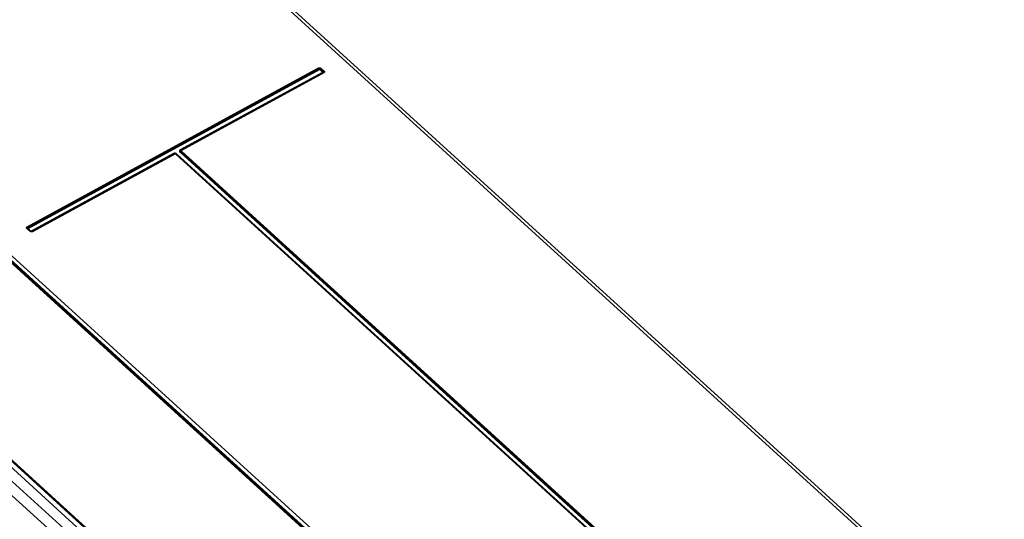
# Model space of a CAD drawing. Extents: x 0 to 594, y 0 to 420.
# Tile 84 of 105: x 520 to 557, y 124 to 143. Entities that reach past the tile are written whole.
import ezdxf

# ---------------------------------------------------------------- set-up
doc = ezdxf.new("R2010")
doc.units = 0
doc.header["$LTSCALE"] = 32.67
doc.layers.get('0').update_dxf_attribs({"linetype": 'CONTINUOUS'})

msp = doc.modelspace()

# ---------------------------------------------------------------- linework, layer by layer
at = {"color": 9, "linetype": 'CONTINUOUS'}
for p, q in [((563.084, 112.938), (519.459, 152.646)), ((544.4, 102.751), (500.774, 142.459)), ((544.14, 102.449), (500.512, 142.16)), ((520.321, 134.75), (531.268, 140.718)), ((520.339, 134.72), (531.286, 140.689)), ((520.357, 134.691), (531.304, 140.659)), ((531.313, 140.658), (531.42, 140.56)), ((531.338, 140.681), (531.445, 140.583)), ((531.363, 140.703), (531.471, 140.606)), ((531.42, 140.554), (526.069, 137.637)), ((531.443, 140.545), (526.092, 137.628)), ((531.467, 140.537), (526.116, 137.619)), ((525.824, 137.503), (520.473, 134.586)), ((525.848, 137.495), (520.496, 134.577)), ((525.871, 137.486), (520.52, 134.568)), ((556.511, 109.62), (525.901, 137.481)), ((556.55, 109.624), (525.94, 137.485)), ((526.064, 137.553), (556.674, 109.691)), ((526.09, 137.575), (556.7, 109.714)), ((526.115, 137.598), (556.725, 109.737)), ((520.425, 134.583), (520.317, 134.681)), ((520.464, 134.587), (520.357, 134.685)), ((519.215, 133.852), (549.833, 105.983)), ((519.238, 133.879), (549.861, 106.006)), ((519.261, 133.905), (549.889, 106.028)), ((544.712, 103.206), (514.085, 131.083)), ((544.735, 103.211), (514.112, 131.084)), ((544.758, 103.215), (514.139, 131.085))]:
    msp.add_line(p, q, dxfattribs=at)
at = {"color": 7, "linetype": 'CONTINUOUS'}
for p, q in [((563.232, 112.952), (519.606, 152.661)), ((501.12, 142.647), (544.791, 102.897)), ((510.505, 142.066), (550.85, 105.343)), ((556.53, 109.622), (525.92, 137.483)), ((520.444, 134.585), (520.337, 134.683)), ((520.337, 134.683), (520.337, 134.683)), ((520.337, 134.683), (520.337, 134.683)), ((520.447, 134.583), (520.444, 134.585))]:
    msp.add_line(p, q, dxfattribs=at)
at = {"color": 9, "linetype": 'CONTINUOUS'}
for points in [[(531.268, 140.718), (531.271, 140.72), (531.274, 140.721), (531.278, 140.722), (531.282, 140.723), (531.285, 140.724), (531.289, 140.725), (531.293, 140.726), (531.297, 140.726), (531.302, 140.726), (531.306, 140.726), (531.31, 140.726), (531.314, 140.725), (531.318, 140.724), (531.323, 140.724), (531.327, 140.723), (531.331, 140.721), (531.335, 140.72), (531.339, 140.718), (531.343, 140.717), (531.347, 140.715), (531.35, 140.713), (531.354, 140.71), (531.357, 140.708), (531.36, 140.706), (531.363, 140.703)], [(531.268, 140.718), (531.27, 140.716), (531.272, 140.714), (531.274, 140.712), (531.275, 140.71), (531.277, 140.707), (531.279, 140.705), (531.28, 140.702), (531.282, 140.7), (531.283, 140.697), (531.284, 140.694), (531.285, 140.691)], [(531.304, 140.659), (531.302, 140.661), (531.3, 140.663), (531.298, 140.665), (531.297, 140.668), (531.295, 140.67), (531.293, 140.673), (531.292, 140.675), (531.29, 140.678), (531.289, 140.68), (531.288, 140.683), (531.287, 140.686), (531.285, 140.691)], [(531.286, 140.689), (531.288, 140.69), (531.29, 140.691), (531.293, 140.691), (531.295, 140.692), (531.298, 140.692), (531.3, 140.693), (531.303, 140.693), (531.306, 140.693), (531.308, 140.693), (531.311, 140.693), (531.314, 140.692), (531.317, 140.692), (531.319, 140.691), (531.322, 140.69), (531.325, 140.689), (531.327, 140.688), (531.33, 140.687), (531.332, 140.685), (531.334, 140.684), (531.336, 140.682), (531.338, 140.681)], [(531.304, 140.659), (531.305, 140.66), (531.305, 140.66), (531.306, 140.66), (531.307, 140.66), (531.307, 140.66), (531.308, 140.66), (531.309, 140.66), (531.309, 140.66), (531.31, 140.66), (531.311, 140.659), (531.311, 140.659), (531.312, 140.659), (531.312, 140.658), (531.313, 140.658)], [(531.313, 140.658), (531.315, 140.659), (531.317, 140.661), (531.32, 140.662), (531.322, 140.664), (531.324, 140.666), (531.326, 140.667), (531.328, 140.669), (531.33, 140.672), (531.332, 140.674), (531.334, 140.676), (531.336, 140.678), (531.34, 140.683)], [(531.363, 140.703), (531.361, 140.702), (531.359, 140.7), (531.357, 140.699), (531.355, 140.697), (531.352, 140.695), (531.35, 140.694), (531.348, 140.692), (531.346, 140.69), (531.344, 140.687), (531.342, 140.685), (531.34, 140.683)], [(531.471, 140.606), (531.468, 140.604), (531.466, 140.603), (531.464, 140.601), (531.462, 140.6), (531.46, 140.598), (531.457, 140.596), (531.455, 140.594), (531.453, 140.592), (531.451, 140.59), (531.449, 140.588), (531.447, 140.585)], [(531.471, 140.606), (531.473, 140.603), (531.476, 140.6), (531.478, 140.597), (531.48, 140.594), (531.482, 140.591), (531.484, 140.588), (531.485, 140.585), (531.487, 140.582), (531.488, 140.579), (531.488, 140.576), (531.489, 140.573), (531.489, 140.57), (531.488, 140.567), (531.488, 140.564), (531.487, 140.561), (531.486, 140.558), (531.485, 140.555), (531.484, 140.552), (531.482, 140.55), (531.48, 140.547), (531.478, 140.545), (531.476, 140.543), (531.473, 140.54), (531.47, 140.538), (531.467, 140.537)], [(531.42, 140.56), (531.422, 140.562), (531.424, 140.563), (531.427, 140.565), (531.429, 140.566), (531.431, 140.568), (531.433, 140.57), (531.435, 140.572), (531.438, 140.574), (531.44, 140.576), (531.442, 140.578), (531.444, 140.581), (531.447, 140.585)], [(531.42, 140.56), (531.421, 140.56), (531.421, 140.559), (531.421, 140.559), (531.421, 140.559), (531.422, 140.558), (531.422, 140.557), (531.422, 140.557), (531.422, 140.556), (531.422, 140.556), (531.421, 140.556), (531.421, 140.555), (531.421, 140.555), (531.42, 140.554), (531.42, 140.554)], [(531.42, 140.554), (531.422, 140.552), (531.424, 140.551), (531.426, 140.549), (531.428, 140.548), (531.43, 140.547), (531.432, 140.546), (531.434, 140.546), (531.436, 140.545), (531.438, 140.545), (531.44, 140.545), (531.442, 140.545), (531.445, 140.546)], [(531.445, 140.583), (531.447, 140.581), (531.449, 140.579), (531.45, 140.578), (531.452, 140.576), (531.453, 140.574), (531.454, 140.572), (531.454, 140.57), (531.455, 140.568), (531.455, 140.566), (531.455, 140.564), (531.455, 140.562), (531.455, 140.56), (531.454, 140.558), (531.454, 140.556), (531.453, 140.554), (531.452, 140.552), (531.45, 140.551), (531.449, 140.549), (531.447, 140.548), (531.445, 140.547), (531.443, 140.545)], [(531.467, 140.537), (531.465, 140.538), (531.463, 140.54), (531.461, 140.541), (531.459, 140.543), (531.457, 140.544), (531.455, 140.545), (531.453, 140.545), (531.451, 140.546), (531.449, 140.546), (531.447, 140.546), (531.445, 140.546)], [(526.069, 137.637), (526.065, 137.635), (526.062, 137.632), (526.059, 137.63), (526.056, 137.627), (526.053, 137.625), (526.051, 137.622), (526.049, 137.619), (526.047, 137.616), (526.046, 137.612), (526.044, 137.609), (526.043, 137.605), (526.043, 137.602), (526.042, 137.598), (526.042, 137.595), (526.043, 137.591), (526.043, 137.588), (526.044, 137.584), (526.045, 137.58), (526.047, 137.577), (526.048, 137.573), (526.05, 137.569), (526.053, 137.566), (526.055, 137.562), (526.058, 137.559), (526.061, 137.556), (526.064, 137.553)], [(526.069, 137.637), (526.071, 137.635), (526.073, 137.633), (526.075, 137.632), (526.077, 137.631), (526.079, 137.63), (526.081, 137.629), (526.083, 137.628), (526.085, 137.628), (526.087, 137.627), (526.089, 137.627), (526.091, 137.628), (526.094, 137.628)], [(526.092, 137.628), (526.09, 137.626), (526.087, 137.625), (526.085, 137.623), (526.083, 137.621), (526.082, 137.619), (526.08, 137.617), (526.079, 137.615), (526.078, 137.613), (526.077, 137.61), (526.076, 137.608), (526.076, 137.605), (526.076, 137.603), (526.076, 137.6), (526.076, 137.598), (526.077, 137.595), (526.078, 137.592), (526.079, 137.59), (526.08, 137.587), (526.082, 137.585), (526.083, 137.582), (526.085, 137.58), (526.087, 137.578), (526.09, 137.575)], [(526.116, 137.619), (526.114, 137.621), (526.112, 137.623), (526.11, 137.624), (526.108, 137.625), (526.106, 137.626), (526.104, 137.627), (526.102, 137.628), (526.1, 137.628), (526.098, 137.628), (526.096, 137.628), (526.094, 137.628)], [(525.94, 137.485), (525.937, 137.488), (525.933, 137.491), (525.929, 137.494), (525.925, 137.496), (525.921, 137.499), (525.916, 137.501), (525.912, 137.503), (525.907, 137.505), (525.903, 137.507), (525.898, 137.508), (525.893, 137.51), (525.888, 137.511), (525.883, 137.511), (525.878, 137.512), (525.873, 137.513), (525.868, 137.513), (525.863, 137.513), (525.858, 137.513), (525.854, 137.512), (525.849, 137.512), (525.844, 137.511), (525.84, 137.51), (525.836, 137.508), (525.832, 137.507), (525.828, 137.505), (525.824, 137.503)], [(525.824, 137.503), (525.826, 137.501), (525.828, 137.5), (525.83, 137.498), (525.832, 137.497), (525.834, 137.496), (525.836, 137.495), (525.838, 137.495), (525.84, 137.494), (525.842, 137.494), (525.844, 137.494), (525.846, 137.494), (525.849, 137.495)], [(525.859, 137.499), (525.856, 137.498), (525.853, 137.497), (525.85, 137.496), (525.848, 137.495)], [(525.871, 137.486), (525.869, 137.488), (525.867, 137.489), (525.865, 137.491), (525.863, 137.492), (525.861, 137.493), (525.859, 137.494), (525.857, 137.494), (525.855, 137.495), (525.853, 137.495), (525.851, 137.495), (525.849, 137.495)], [(525.901, 137.481), (525.899, 137.482), (525.898, 137.483), (525.897, 137.484), (525.895, 137.485), (525.893, 137.486), (525.892, 137.487), (525.89, 137.487), (525.888, 137.488), (525.886, 137.488), (525.884, 137.488), (525.883, 137.488), (525.881, 137.488), (525.879, 137.488), (525.877, 137.488), (525.876, 137.488), (525.874, 137.487), (525.873, 137.486), (525.871, 137.486)], [(525.901, 137.481), (525.903, 137.482), (525.905, 137.483), (525.907, 137.484), (525.909, 137.485), (525.911, 137.485), (525.913, 137.485), (525.914, 137.485), (525.916, 137.485), (525.917, 137.485), (525.918, 137.485), (525.92, 137.484), (525.92, 137.483)], [(525.94, 137.485), (525.938, 137.484), (525.936, 137.483), (525.934, 137.482), (525.932, 137.482), (525.93, 137.481), (525.929, 137.481), (525.927, 137.481), (525.925, 137.481), (525.924, 137.481), (525.923, 137.482)], [(526.064, 137.553), (526.067, 137.554), (526.069, 137.555), (526.071, 137.557), (526.073, 137.559), (526.075, 137.56), (526.078, 137.562), (526.08, 137.564), (526.082, 137.566), (526.084, 137.568), (526.086, 137.571), (526.088, 137.573), (526.091, 137.578)], [(526.115, 137.598), (526.113, 137.597), (526.111, 137.595), (526.108, 137.594), (526.106, 137.592), (526.104, 137.59), (526.102, 137.588), (526.1, 137.586), (526.097, 137.584), (526.095, 137.582), (526.093, 137.58), (526.091, 137.578)], [(526.116, 137.619), (526.115, 137.618), (526.113, 137.618), (526.112, 137.617), (526.112, 137.616), (526.111, 137.614), (526.11, 137.613), (526.11, 137.612), (526.109, 137.611), (526.109, 137.61), (526.109, 137.608), (526.109, 137.607), (526.11, 137.605), (526.11, 137.604), (526.111, 137.603), (526.112, 137.602), (526.113, 137.6), (526.114, 137.599), (526.115, 137.598)], [(520.317, 134.681), (520.315, 134.683), (520.312, 134.686), (520.31, 134.689), (520.308, 134.692), (520.306, 134.695), (520.304, 134.698), (520.303, 134.701), (520.301, 134.704), (520.3, 134.707), (520.3, 134.711), (520.299, 134.714), (520.299, 134.717), (520.299, 134.72), (520.3, 134.723), (520.301, 134.726), (520.301, 134.729), (520.303, 134.731), (520.304, 134.734), (520.306, 134.737), (520.308, 134.739), (520.31, 134.742), (520.312, 134.744), (520.315, 134.746), (520.318, 134.748), (520.321, 134.75)], [(520.317, 134.681), (520.32, 134.682), (520.322, 134.683), (520.324, 134.684), (520.326, 134.684), (520.327, 134.685), (520.329, 134.685), (520.331, 134.685), (520.332, 134.685), (520.334, 134.685), (520.335, 134.684), (520.336, 134.683), (520.337, 134.683)], [(520.321, 134.75), (520.323, 134.748), (520.325, 134.746), (520.327, 134.744), (520.328, 134.741), (520.33, 134.739), (520.332, 134.736), (520.333, 134.734), (520.335, 134.731), (520.336, 134.728), (520.337, 134.726), (520.338, 134.723)], [(520.337, 134.683), (520.335, 134.684), (520.334, 134.686), (520.332, 134.688), (520.331, 134.69), (520.33, 134.692), (520.329, 134.694), (520.328, 134.696), (520.328, 134.698), (520.327, 134.7), (520.327, 134.702), (520.327, 134.704), (520.328, 134.706), (520.328, 134.708), (520.329, 134.71), (520.33, 134.712), (520.331, 134.713), (520.332, 134.715), (520.334, 134.716), (520.335, 134.718), (520.337, 134.719), (520.339, 134.72)], [(520.357, 134.691), (520.355, 134.693), (520.353, 134.695), (520.351, 134.697), (520.35, 134.699), (520.348, 134.702), (520.346, 134.704), (520.345, 134.707), (520.343, 134.709), (520.342, 134.712), (520.341, 134.715), (520.34, 134.718), (520.338, 134.723)], [(520.357, 134.685), (520.355, 134.684), (520.353, 134.683), (520.351, 134.682), (520.349, 134.681), (520.347, 134.681), (520.345, 134.681), (520.343, 134.68), (520.342, 134.681), (520.341, 134.681), (520.339, 134.681)], [(520.357, 134.685), (520.356, 134.685), (520.356, 134.686), (520.356, 134.686), (520.355, 134.687), (520.355, 134.687), (520.355, 134.688), (520.355, 134.688), (520.355, 134.689), (520.355, 134.689), (520.356, 134.689), (520.356, 134.69), (520.356, 134.69), (520.357, 134.691), (520.357, 134.691)], [(520.425, 134.583), (520.427, 134.584), (520.429, 134.585), (520.431, 134.586), (520.433, 134.587), (520.435, 134.587), (520.436, 134.587), (520.438, 134.587), (520.439, 134.587), (520.441, 134.587), (520.442, 134.587), (520.443, 134.586), (520.444, 134.585)], [(520.52, 134.568), (520.517, 134.567), (520.513, 134.565), (520.51, 134.564), (520.506, 134.563), (520.503, 134.562), (520.499, 134.561), (520.495, 134.561), (520.491, 134.56), (520.486, 134.56), (520.482, 134.56), (520.478, 134.561), (520.474, 134.561), (520.469, 134.562), (520.465, 134.563), (520.461, 134.564), (520.457, 134.565), (520.453, 134.566), (520.449, 134.568), (520.445, 134.57), (520.441, 134.572), (520.438, 134.574), (520.434, 134.576), (520.431, 134.578), (520.428, 134.581), (520.425, 134.583)], [(520.446, 134.584), (520.445, 134.584), (520.445, 134.585)], [(520.464, 134.587), (520.462, 134.586), (520.46, 134.585), (520.458, 134.584), (520.456, 134.584), (520.454, 134.583), (520.452, 134.583), (520.451, 134.583), (520.449, 134.583), (520.448, 134.583), (520.446, 134.584)], [(520.473, 134.586), (520.472, 134.585), (520.472, 134.585), (520.471, 134.585), (520.47, 134.585), (520.47, 134.585), (520.469, 134.585), (520.468, 134.585), (520.468, 134.585), (520.467, 134.585), (520.466, 134.586), (520.466, 134.586), (520.465, 134.586), (520.465, 134.587), (520.464, 134.587)], [(520.473, 134.586), (520.475, 134.584), (520.477, 134.582), (520.479, 134.581), (520.481, 134.58), (520.483, 134.579), (520.485, 134.578), (520.487, 134.577), (520.489, 134.577), (520.491, 134.577), (520.493, 134.576), (520.495, 134.577), (520.498, 134.577)], [(520.496, 134.577), (520.494, 134.576), (520.492, 134.575), (520.49, 134.574), (520.488, 134.574)], [(520.52, 134.568), (520.518, 134.57), (520.516, 134.572), (520.514, 134.573), (520.512, 134.574), (520.51, 134.575), (520.508, 134.576), (520.506, 134.577), (520.504, 134.577), (520.502, 134.577), (520.5, 134.578), (520.498, 134.577)]]:
    msp.add_lwpolyline(points, dxfattribs=at)
at = {"color": 7, "linetype": 'CONTINUOUS'}
for points in [[(525.92, 137.483), (525.917, 137.486), (525.913, 137.489), (525.909, 137.492), (525.905, 137.494), (525.9, 137.496), (525.896, 137.497), (525.891, 137.499), (525.887, 137.5), (525.882, 137.5), (525.877, 137.501), (525.873, 137.501), (525.868, 137.5), (525.863, 137.5), (525.859, 137.499)], [(520.488, 134.574), (520.487, 134.574), (520.485, 134.573), (520.483, 134.573), (520.48, 134.573), (520.478, 134.573), (520.475, 134.573), (520.473, 134.573), (520.47, 134.573), (520.468, 134.574), (520.465, 134.575), (520.463, 134.575), (520.46, 134.576), (520.458, 134.577), (520.455, 134.578), (520.453, 134.579), (520.451, 134.58), (520.449, 134.582), (520.447, 134.583)]]:
    msp.add_lwpolyline(points, dxfattribs=at)

doc.saveas('drawing.dxf')
